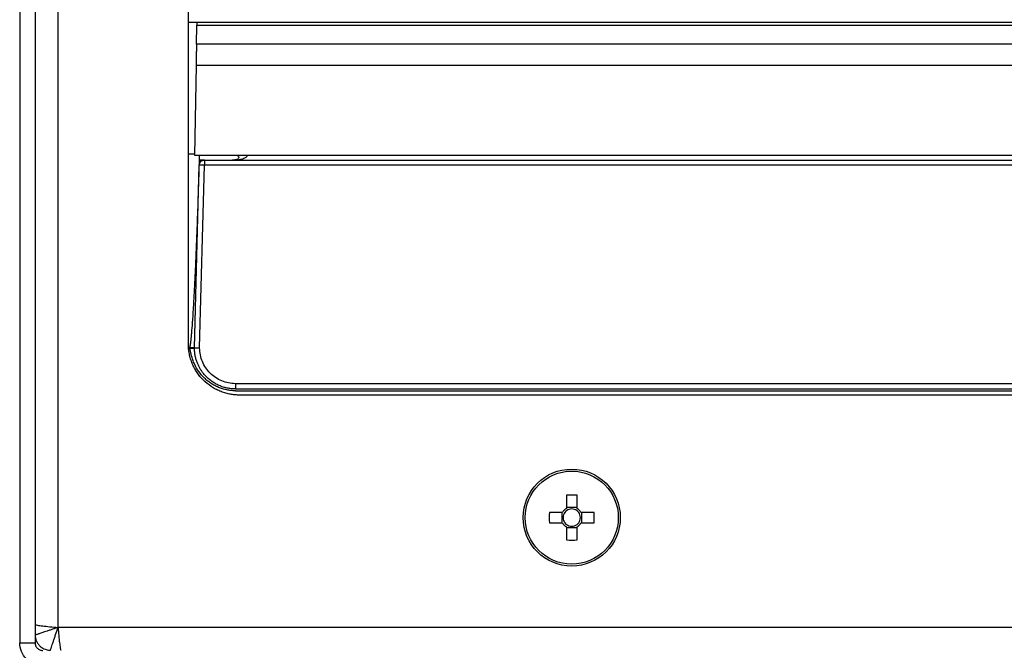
# Model space of a CAD drawing. Header units: millimetres. Extents: x 155400 to 158106, y 111257 to 114783.
# Tile 16 of 152: x 156849 to 156945, y 112092 to 112154. Entities that reach past the tile are written whole.
import ezdxf

# ---------------------------------------------------------------- set-up
doc = ezdxf.new("R2010")
doc.units = ezdxf.units.MM

msp = doc.modelspace()

# ---------------------------------------------------------------- linework, layer by layer
at = {"color": 7, "linetype": 'Continuous', "lineweight": 25}
for p, q in [((156848.574, 112258.256), (156848.574, 112092.756)), ((156850.074, 112258.256), (156850.074, 112092.756)), ((156852.324, 112094.256), (156852.324, 112258.256)), ((156865.074, 112122.006), (156865.074, 112157.682)), ((156865.074, 112153.506), (156865.902, 112153.506)), ((156865.865, 112151.37), (156865.897, 112153.226)), ((156865.897, 112153.226), (157275.253, 112153.226)), ((156865.902, 112153.506), (157275.248, 112153.506)), ((157275.286, 112151.37), (156865.865, 112151.37)), ((156865.828, 112149.264), (156865.675, 112140.506)), ((157275.322, 112149.264), (156865.828, 112149.264)), ((156865.074, 112140.606), (156865.677, 112140.606)), ((156865.675, 112140.506), (157275.475, 112140.506)), ((156866.142, 112140.506), (156866.142, 112139.519)), ((156850.074, 112139.506), (156850.088, 112139.506)), ((156865.674, 112121.613), (156866.143, 112139.52)), ((156866.643, 112140.006), (156866.142, 112140.006)), ((156866.142, 112139.519), (156866.142, 112139.506)), ((156866.174, 112121.613), (156866.643, 112139.52)), ((156866.643, 112140.006), (157274.505, 112140.006)), ((157274.505, 112139.52), (156866.643, 112139.52)), ((156949.588, 112118.12), (156869.674, 112118.12)), ((156869.674, 112117.606), (156949.6, 112117.606)), ((156869.674, 112117.429), (156949.6, 112117.429)), ((156948.574, 112117.006), (156870.074, 112117.006)), ((156902.054, 112107.196), (156902.054, 112105.908)), ((156903.084, 112105.908), (156903.084, 112107.196)), ((156903.084, 112105.99), (156902.054, 112105.99)), ((156901.668, 112105.521), (156900.38, 112105.521)), ((156901.585, 112105.521), (156901.585, 112104.491)), ((156904.758, 112105.521), (156903.47, 112105.521)), ((156903.553, 112104.491), (156903.553, 112105.521)), ((156900.38, 112104.491), (156901.668, 112104.491)), ((156902.054, 112104.105), (156902.054, 112102.817)), ((156902.054, 112104.023), (156903.084, 112104.023)), ((156903.084, 112102.817), (156903.084, 112104.105)), ((156903.47, 112104.491), (156904.758, 112104.491)), ((157288.824, 112094.256), (156852.324, 112094.256)), ((156848.574, 112092.756), (156850.074, 112092.756))]:
    msp.add_line(p, q, dxfattribs=at)
for radius in [4.75, 4.556]:
    msp.add_circle((156902.569, 112105.006), radius, dxfattribs=at)
for centre, radius, start, end in [((156902.569, 112089.595), 17.608, 88.32395, 91.67605), ((156902.569, 112105.006), 1.038, 119.74942, 150.25058), ((156902.569, 112105.006), 0.851, 127.2411, 142.7589), ((156902.569, 112105.006), 0.851, 52.7589, 127.2411), ((156902.569, 112105.006), 1.038, 29.74942, 60.25058), ((156902.569, 112105.006), 0.851, 37.2411, 52.7589), ((156917.98, 112105.006), 17.608, 178.32395, 181.67605), ((156902.569, 112105.006), 0.851, 142.7589, 217.2411), ((156902.569, 112105.006), 0.851, 322.7589, 37.2411), ((156887.158, 112105.006), 17.608, 358.32395, 1.67605), ((156902.569, 112105.006), 1.038, 209.74942, 240.25058), ((156902.569, 112105.006), 0.851, 217.2411, 232.7589), ((156902.569, 112105.006), 0.851, 232.7589, 307.2411), ((156902.569, 112105.006), 1.038, 299.74942, 330.25058), ((156902.569, 112105.006), 0.851, 307.2411, 322.7589), ((156902.569, 112120.418), 17.608, 268.32395, 271.67605)]:
    msp.add_arc(centre, radius, start, end, dxfattribs=at)
for points, knots in [([(156865.902, 112153.506), (156865.902, 112153.506), (156865.902, 112153.504), (156865.902, 112153.491), (156865.901, 112153.469), (156865.901, 112153.439), (156865.9, 112153.399), (156865.899, 112153.35), (156865.898, 112153.293), (156865.898, 112153.248), (156865.897, 112153.226)], [0, 0, 0, 0, 0.119289, 0.240209, 0.36276, 0.486944, 0.612759, 0.740207, 0.869287, 1, 1, 1, 1]), ([(156865.865, 112151.37), (156865.864, 112151.33), (156865.863, 112151.246), (156865.86, 112151.105), (156865.857, 112150.946), (156865.854, 112150.767), (156865.851, 112150.568), (156865.847, 112150.347), (156865.843, 112150.105), (156865.838, 112149.842), (156865.833, 112149.56), (156865.83, 112149.364), (156865.828, 112149.264)], [0, 0, 0, 0, 0.07263, 0.151344, 0.236141, 0.32702, 0.423981, 0.527024, 0.636148, 0.751353, 0.872637, 1, 1, 1, 1]), ([(156869.358, 112140.006), (156869.744, 112140.006), (156870.128, 112140.058), (156870.543, 112140.193), (156870.655, 112140.247), (156870.81, 112140.365), (156870.852, 112140.429), (156870.857, 112140.493)], [0, 0, 0, 0, 0.5, 0.5, 0.75, 0.75, 1, 1, 1, 1]), ([(156869.949, 112140.37), (156869.96, 112140.362), (156869.992, 112140.339), (156870.017, 112140.257), (156869.966, 112140.148), (156869.828, 112140.059), (156869.62, 112140.011), (156869.448, 112140.008), (156869.358, 112140.006)], [0, 0, 0, 0, 0.08661, 0.250798, 0.415452, 0.591021, 0.784989, 1, 1, 1, 1]), ([(156869.858, 112140.493), (156869.858, 112140.5), (156869.966, 112140.504), (156870.336, 112140.504), (156870.596, 112140.5), (156870.857, 112140.493)], [0, 0, 0, 0, 0.5, 0.5, 1, 1, 1, 1]), ([(156869.858, 112140.493), (156869.859, 112140.47), (156869.861, 112140.422), (156869.898, 112140.406), (156869.917, 112140.398)], [0, 0, 0, 0, 0.488615, 1, 1, 1, 1]), ([(156865.193, 112121.62), (156865.198, 112121.628), (156865.21, 112121.649), (156865.224, 112121.69), (156865.238, 112121.745), (156865.253, 112121.813), (156865.269, 112121.896), (156865.285, 112121.992), (156865.301, 112122.103), (156865.317, 112122.227), (156865.334, 112122.366), (156865.351, 112122.518), (156865.368, 112122.685), (156865.386, 112122.866), (156865.429, 112123.335), (156865.495, 112124.185), (156865.582, 112125.51), (156865.686, 112127.368), (156865.807, 112129.883), (156865.925, 112132.796), (156866.042, 112136.078), (156866.105, 112138.26), (156866.142, 112139.506)], [0, 0, 0, 0, 0.001661, 0.004047, 0.007187, 0.011093, 0.015769, 0.021221, 0.02745, 0.034457, 0.042244, 0.050811, 0.060159, 0.070288, 0.081199, 0.138996, 0.213044, 0.303348, 0.450506, 0.634501, 0.79136, 1, 1, 1, 1]), ([(156866.142, 112139.928), (156866.188, 112139.944), (156866.35, 112140.002), (156866.521, 112140.004), (156866.643, 112140.006)], [0, 0, 0, 0, 0.283329, 1, 1, 1, 1]), ([(156866.143, 112139.52), (156866.147, 112139.648), (156866.202, 112139.775), (156866.386, 112139.954), (156866.514, 112140.006), (156866.643, 112140.006)], [0, 0, 0, 0, 0.5, 0.5, 1, 1, 1, 1]), ([(156866.643, 112139.52), (156866.512, 112139.523), (156866.382, 112139.525), (156866.197, 112139.525), (156866.143, 112139.523), (156866.143, 112139.52)], [0, 0, 0, 0, 0.5, 0.5, 1, 1, 1, 1]), ([(156866.643, 112140.006), (156866.643, 112140.006), (156866.643, 112139.954), (156866.643, 112139.775), (156866.643, 112139.648), (156866.643, 112139.52)], [0, 0, 0, 0, 0.5, 0.5, 1, 1, 1, 1]), ([(156870.074, 112117.006), (156870.009, 112117.007), (156869.878, 112117.009), (156869.682, 112117.021), (156869.487, 112117.04), (156869.292, 112117.067), (156869.002, 112117.118), (156868.62, 112117.214), (156868.158, 112117.38), (156867.713, 112117.59), (156867.152, 112117.926), (156866.516, 112118.448), (156865.994, 112119.084), (156865.657, 112119.645), (156865.447, 112120.09), (156865.282, 112120.553), (156865.176, 112120.976), (156865.114, 112121.353), (156865.08, 112121.679), (156865.076, 112121.897), (156865.074, 112122.006)], [0, 0, 0, 0, 0.025042, 0.050031, 0.075006, 0.100007, 0.125071, 0.18755, 0.2501, 0.31258, 0.375129, 0.500007, 0.624885, 0.687364, 0.749914, 0.812393, 0.874943, 0.916643, 0.958269, 1, 1, 1, 1]), ([(156865.193, 112121.62), (156865.191, 112121.615), (156865.186, 112121.606), (156865.191, 112121.597), (156865.193, 112121.593)], [0, 0, 0, 0, 0.504801, 1, 1, 1, 1]), ([(156865.674, 112121.613), (156865.674, 112121.614), (156865.623, 112121.617), (156865.446, 112121.62), (156865.321, 112121.621), (156865.193, 112121.62)], [0, 0, 0, 0, 0.5, 0.5, 1, 1, 1, 1]), ([(156865.193, 112121.593), (156865.321, 112121.59), (156865.446, 112121.588), (156865.623, 112121.589), (156865.674, 112121.592), (156865.674, 112121.599)], [0, 0, 0, 0, 0.5, 0.5, 1, 1, 1, 1]), ([(156869.674, 112117.429), (156869.603, 112117.43), (156869.461, 112117.432), (156869.248, 112117.448), (156869.038, 112117.474), (156868.829, 112117.511), (156868.624, 112117.557), (156868.421, 112117.613), (156868.223, 112117.678), (156868.028, 112117.752), (156867.837, 112117.836), (156867.652, 112117.929), (156867.471, 112118.029), (156867.296, 112118.138), (156867.127, 112118.254), (156866.964, 112118.378), (156866.807, 112118.509), (156866.491, 112118.798), (156866.084, 112119.276), (156865.761, 112119.834), (156865.588, 112120.229), (156865.503, 112120.455), (156865.435, 112120.664), (156865.38, 112120.854), (156865.337, 112121.024), (156865.303, 112121.173), (156865.275, 112121.3), (156865.252, 112121.406), (156865.232, 112121.489), (156865.215, 112121.55), (156865.199, 112121.581), (156865.193, 112121.593)], [0, 0, 0, 0, 0.0320142, 0.063906, 0.0956801, 0.1273398, 0.1588878, 0.1903267, 0.2216599, 0.2528915, 0.2840222, 0.3150547, 0.3459929, 0.3768397, 0.4075972, 0.4382676, 0.4688534, 0.4993582, 0.6307829, 0.7486011, 0.788046, 0.8242237, 0.8571174, 0.8867075, 0.9129732, 0.9358941, 0.9554515, 0.9716308, 0.9844256, 0.9938523, 1, 1, 1, 1]), ([(156865.674, 112121.613), (156865.674, 112121.617), (156865.728, 112121.619), (156865.913, 112121.619), (156866.043, 112121.617), (156866.174, 112121.613)], [0, 0, 0, 0, 0.5, 0.5, 1, 1, 1, 1]), ([(156866.174, 112121.613), (156866.115, 112121.613), (156866.052, 112121.613), (156865.929, 112121.611), (156865.869, 112121.61), (156865.772, 112121.607), (156865.734, 112121.606), (156865.685, 112121.602), (156865.674, 112121.601), (156865.674, 112121.599)], [0, 0, 0, 0, 0.25, 0.25, 0.5, 0.5, 0.75, 0.75, 1, 1, 1, 1]), ([(156869.674, 112117.606), (156869.608, 112117.607), (156869.475, 112117.609), (156869.276, 112117.625), (156869.076, 112117.65), (156868.875, 112117.685), (156868.676, 112117.731), (156868.478, 112117.788), (156868.281, 112117.855), (156868.087, 112117.933), (156867.896, 112118.021), (156867.708, 112118.121), (156867.525, 112118.231), (156867.346, 112118.351), (156867.173, 112118.482), (156867.006, 112118.623), (156866.846, 112118.775), (156866.688, 112118.942), (156866.531, 112119.128), (156866.374, 112119.341), (156866.221, 112119.58), (156866.077, 112119.848), (156865.946, 112120.144), (156865.834, 112120.469), (156865.746, 112120.823), (156865.686, 112121.202), (156865.678, 112121.465), (156865.674, 112121.599)], [0, 0, 0, 0, 0.031631, 0.063505, 0.095622, 0.127982, 0.160586, 0.193432, 0.226522, 0.259855, 0.293431, 0.327251, 0.361314, 0.39562, 0.43017, 0.464963, 0.5, 0.535703, 0.574584, 0.616643, 0.661879, 0.710291, 0.761881, 0.816647, 0.874589, 0.935707, 1, 1, 1, 1]), ([(156869.674, 112118.12), (156869.216, 112118.12), (156868.759, 112118.21), (156867.913, 112118.56), (156867.525, 112118.819), (156866.878, 112119.466), (156866.618, 112119.853), (156866.267, 112120.698), (156866.175, 112121.155), (156866.174, 112121.613)], [0, 0, 0, 0, 0.25, 0.25, 0.5, 0.5, 0.75, 0.75, 1, 1, 1, 1]), ([(156869.674, 112118.12), (156869.674, 112117.986), (156869.674, 112117.853), (156869.674, 112117.662), (156869.674, 112117.606), (156869.674, 112117.606)], [0, 0, 0, 0, 0.5, 0.5, 1, 1, 1, 1]), ([(156850.088, 112094.545), (156850.119, 112094.521), (156850.199, 112094.497), (156850.45, 112094.449), (156850.62, 112094.425), (156851.028, 112094.377), (156851.266, 112094.353), (156851.777, 112094.305), (156852.051, 112094.28), (156852.324, 112094.256)], [0, 0, 0, 0, 0.25, 0.25, 0.5, 0.5, 0.75, 0.75, 1, 1, 1, 1]), ([(156852.324, 112094.256), (156852.273, 112094.24), (156852.171, 112094.206), (156852.02, 112094.156), (156851.869, 112094.104), (156851.717, 112094.053), (156851.563, 112094.002), (156851.407, 112093.951), (156851.217, 112093.889), (156851.02, 112093.822), (156850.747, 112093.73), (156850.536, 112093.661), (156850.342, 112093.595), (156850.222, 112093.556), (156850.143, 112093.529), (156850.105, 112093.517), (156850.093, 112093.513), (156850.088, 112093.511)], [0, 0, 0, 0, 0.047665, 0.095028, 0.142647, 0.191132, 0.241134, 0.293152, 0.346468, 0.436953, 0.507703, 0.66799, 0.723005, 0.833342, 0.917026, 0.965821, 1, 1, 1, 1]), ([(156851.579, 112092.02), (156851.585, 112092.039), (156851.598, 112092.075), (156851.624, 112092.154), (156851.634, 112092.185), (156851.656, 112092.253), (156851.668, 112092.288), (156851.706, 112092.402), (156851.735, 112092.488), (156851.798, 112092.678), (156851.831, 112092.781), (156851.901, 112092.987), (156851.937, 112093.094), (156852.012, 112093.319), (156852.05, 112093.436), (156852.166, 112093.783), (156852.244, 112094.01), (156852.324, 112094.256)], [0, 0, 0, 0, 0.125, 0.125, 0.1875, 0.1875, 0.25, 0.25, 0.375, 0.375, 0.5, 0.5, 0.625, 0.625, 0.75, 0.75, 1, 1, 1, 1]), ([(156852.324, 112094.256), (156852.348, 112093.983), (156852.372, 112093.709), (156852.42, 112093.198), (156852.444, 112092.96), (156852.493, 112092.552), (156852.517, 112092.382), (156852.565, 112092.131), (156852.589, 112092.051), (156852.613, 112092.02)], [0, 0, 0, 0, 0.25, 0.25, 0.5, 0.5, 0.75, 0.75, 1, 1, 1, 1]), ([(156850.088, 112093.511), (156850.089, 112093.469), (156850.091, 112093.384), (156850.108, 112093.254), (156850.138, 112093.119), (156850.183, 112092.981), (156850.243, 112092.843), (156850.32, 112092.707), (156850.413, 112092.576), (156850.544, 112092.43), (156850.718, 112092.285), (156850.934, 112092.159), (156851.155, 112092.076), (156851.371, 112092.028), (156851.511, 112092.023), (156851.579, 112092.02)], [0, 0, 0, 0, 0.053288, 0.109466, 0.168483, 0.230235, 0.294561, 0.361233, 0.429957, 0.500373, 0.612089, 0.718923, 0.819652, 0.913479, 1, 1, 1, 1]), ([(156850.824, 112090.506), (156850.53, 112090.506), (156850.235, 112090.565), (156849.691, 112090.79), (156849.442, 112090.957), (156849.025, 112091.374), (156848.858, 112091.623), (156848.633, 112092.167), (156848.574, 112092.462), (156848.574, 112092.756)], [0, 0, 0, 0, 0.25, 0.25, 0.5, 0.5, 0.75, 0.75, 1, 1, 1, 1]), ([(156850.074, 112092.756), (156850.075, 112092.732), (156850.076, 112092.683), (156850.087, 112092.61), (156850.105, 112092.539), (156850.138, 112092.446), (156850.196, 112092.337), (156850.29, 112092.223), (156850.405, 112092.129), (156850.535, 112092.06), (156850.677, 112092.015), (156850.775, 112092.009), (156850.824, 112092.006)], [0, 0, 0, 0, 0.062771, 0.124992, 0.187273, 0.250222, 0.374947, 0.500146, 0.624871, 0.750071, 0.874917, 1, 1, 1, 1])]:
    msp.add_open_spline(points, degree=3, knots=knots, dxfattribs=at)
msp.add_open_spline([(156865.674, 112121.599), (156865.674, 112121.604), (156865.674, 112121.609), (156865.674, 112121.613)], degree=3, dxfattribs=at)

doc.saveas('drawing.dxf')
